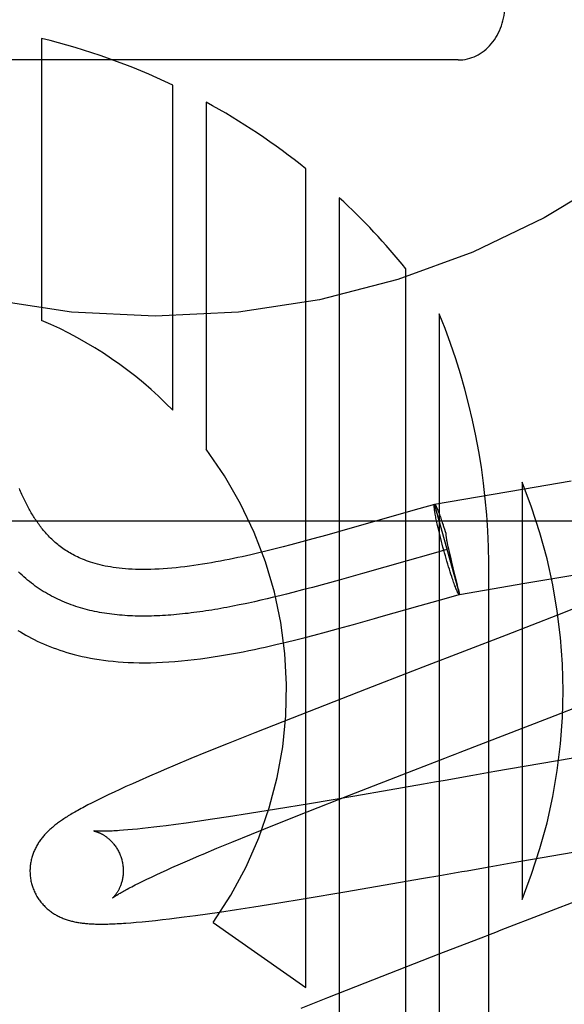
# Model space of a CAD drawing. Header units: inches. Extents: x 0 to 184, y 0 to 119.
# Tile 45 of 114: x 92.559 to 92.675, y 44.54 to 44.751. Entities that reach past the tile are written whole.
import ezdxf

# ---------------------------------------------------------------- set-up
doc = ezdxf.new("R2010")
doc.units = ezdxf.units.IN
doc.header["$LTSCALE"] = 10.121375
doc.header["$MEASUREMENT"] = 0
doc.linetypes.add('HIDDEN', pattern=[0.2, 0.1, -0.1])
doc.layers.add('DEFAULT_2', color=8, linetype='HIDDEN')

msp = doc.modelspace()

# ---------------------------------------------------------------- linework, layer by layer
at = {"layer": 'DEFAULT_2', "color": 8, "linetype": 'HIDDEN'}
for p, q in [((92.5633748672, 44.747117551), (92.5633748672, 44.68664244)), ((92.652704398, 44.7425106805), (92.52270439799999, 44.7425106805)), ((92.5914855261, 44.66735407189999), (92.5914855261, 44.73713644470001)), ((92.5986269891, 44.7334834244), (92.5986269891, 44.6589970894)), ((92.6200541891, 44.54349215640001), (92.6200541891, 44.7191267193)), ((92.6271965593, 44.7129525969), (92.6271965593, 44.3288338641)), ((92.6414813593, 44.3288338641), (92.6414813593, 44.6976982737)), ((92.64862375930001, 44.6880717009), (92.64862375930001, 44.3288338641)), ((92.6663645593, 44.6519454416), (92.6663645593, 44.56236868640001)), ((92.6769286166, 44.65211382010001), (92.66649356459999, 44.6503594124)), ((92.66649356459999, 44.6503594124), (92.6476350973, 44.647100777)), ((92.6442456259, 44.6461653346), (92.63896069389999, 44.64467312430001)), ((92.6476341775, 44.647104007), (92.6442456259, 44.6461653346)), ((92.6476041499, 44.6470828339), (92.6476341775, 44.64710400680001)), ((92.6476041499, 44.6470828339), (92.6476350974, 44.6471007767)), ((92.64760417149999, 44.6470828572), (92.6529586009, 44.6278258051)), ((92.6480267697, 44.646575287), (92.64806434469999, 44.6464877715)), ((92.64805984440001, 44.64650648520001), (92.6480985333, 44.6464144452)), ((92.64809391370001, 44.6464336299), (92.648133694, 44.6463371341)), ((92.6481289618, 44.6463567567), (92.64816982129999, 44.6462558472)), ((92.6481649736, 44.64627589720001), (92.64820688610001, 44.64617065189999)), ((92.6482019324, 44.6461910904), (92.64824486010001, 44.64608161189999)), ((92.63896069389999, 44.64467312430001), (92.6307652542, 44.6423309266)), ((92.6478133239, 44.6447877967), (92.647765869, 44.64504829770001)), ((92.6478652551, 44.6445139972), (92.6478133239, 44.6447877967)), ((92.64792156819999, 44.64422739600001), (92.6478652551, 44.6445139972)), ((92.6479821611, 44.6439285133), (92.64792156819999, 44.64422739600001)), ((92.6482398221, 44.6461023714), (92.6482837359, 44.6459887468)), ((92.64827862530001, 44.6460097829), (92.64832350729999, 44.64589207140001)), ((92.6483183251, 44.64591336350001), (92.6483641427, 44.6457916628)), ((92.6484857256, 44.6454902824), (92.64857954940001, 44.6452354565)), ((92.6485743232, 44.64525696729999), (92.64867107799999, 44.6449886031)), ((92.6486659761, 44.6450096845), (92.6487654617, 44.6447283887)), ((92.64876052, 44.644748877), (92.6488625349, 44.6444552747)), ((92.6488577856, 44.6444750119), (92.6489621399, 44.6441696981)), ((92.6489575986, 44.6441885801), (92.6490640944, 44.64387218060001)), ((92.33770439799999, 44.6436338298), (92.83770439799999, 44.6436338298)), ((92.6294233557, 44.6419484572), (92.624498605, 44.6405583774)), ((92.6307652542, 44.6423309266), (92.6294233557, 44.6419484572)), ((92.6480469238, 44.6436178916), (92.6479821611, 44.6439285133)), ((92.64811573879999, 44.6432960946), (92.6480469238, 44.6436178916)), ((92.64818848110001, 44.6429637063), (92.64811573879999, 44.6432960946)), ((92.64826501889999, 44.6426213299), (92.64818848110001, 44.6429637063)), ((92.6483866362, 44.6420904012), (92.64826501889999, 44.6426213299)), ((92.6485159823, 44.64154056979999), (92.6483866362, 44.6420904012)), ((92.6490640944, 44.64387218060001), (92.6491681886, 44.6435633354)), ((92.6491681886, 44.6435633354), (92.6492742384, 44.6432437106)), ((92.6492742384, 44.6432437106), (92.64943649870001, 44.6427455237)), ((92.64937868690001, 44.6429277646), (92.6495465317, 44.642401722)), ((92.6495465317, 44.642401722), (92.64971382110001, 44.6418702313)), ((92.624498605, 44.6405583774), (92.6215122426, 44.63973171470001)), ((92.64865252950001, 44.640974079), (92.6485159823, 44.64154056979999)), ((92.6487957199, 44.6403932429), (92.64865252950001, 44.640974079)), ((92.6489449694, 44.63980043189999), (92.6487957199, 44.6403932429)), ((92.64971382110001, 44.6418702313), (92.6498832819, 44.6413214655)), ((92.6498832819, 44.6413214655), (92.6499971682, 44.64094697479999)), ((92.615131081, 44.6380318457), (92.61344377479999, 44.6376025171)), ((92.6167830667, 44.6384612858), (92.615131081, 44.6380318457)), ((92.6191885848, 44.639100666), (92.6167830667, 44.6384612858)), ((92.6215122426, 44.63973171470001), (92.6191885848, 44.639100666)), ((92.64909966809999, 44.63919806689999), (92.6489449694, 44.63980043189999)), ((92.6492591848, 44.63858860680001), (92.64909966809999, 44.63919806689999)), ((92.64942286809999, 44.6379745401), (92.6492591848, 44.63858860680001)), ((92.6495900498, 44.63735837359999), (92.64942286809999, 44.6379745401)), ((92.6504033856, 44.6384354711), (92.6504770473, 44.6380894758)), ((92.6504770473, 44.6380894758), (92.6505758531, 44.6376385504)), ((92.61172539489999, 44.63717612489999), (92.6099776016, 44.6367546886)), ((92.61344377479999, 44.6376025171), (92.61172539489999, 44.63717612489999)), ((92.6468353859, 44.6365059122), (92.6417419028, 44.6350675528)), ((92.65027972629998, 44.6374603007), (92.6468353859, 44.6365059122)), ((92.64976004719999, 44.63674262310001), (92.6495900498, 44.63735837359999)), ((92.64993094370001, 44.6361341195), (92.64976004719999, 44.63674262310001)), ((92.65010324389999, 44.6355309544), (92.64993094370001, 44.6361341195)), ((92.6505758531, 44.6376385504), (92.65066843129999, 44.6372273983)), ((92.65066843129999, 44.6372273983), (92.6508104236, 44.6366102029)), ((92.6508104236, 44.6366102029), (92.6510028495, 44.6357934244)), ((92.6510028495, 44.6357934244), (92.6512438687, 44.6347902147)), ((92.6417419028, 44.6350675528), (92.6321916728, 44.6323392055)), ((92.65027625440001, 44.6349355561), (92.65010324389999, 44.6355309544)), ((92.65044927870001, 44.63435032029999), (92.65027625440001, 44.6349355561)), ((92.6506216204, 44.6337776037), (92.65044927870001, 44.63435032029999)), ((92.6507925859, 44.6332197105), (92.6506216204, 44.6337776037)), ((92.6512438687, 44.6347902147), (92.6518412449, 44.63235310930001)), ((92.6592221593, 44.3288338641), (92.6592221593, 44.6346274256)), ((92.6321916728, 44.6323392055), (92.62713623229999, 44.6309123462)), ((92.6509614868, 44.6326788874), (92.6507925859, 44.6332197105)), ((92.6511276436, 44.63215730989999), (92.6509614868, 44.6326788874)), ((92.65129038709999, 44.63165707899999), (92.6511276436, 44.63215730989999)), ((92.6513966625, 44.6313364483), (92.65129038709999, 44.63165707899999)), ((92.6518412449, 44.63235310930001), (92.6520892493, 44.6313505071)), ((92.6669507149, 44.6302462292), (92.67724341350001, 44.6319889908)), ((92.6214458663, 44.6293525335), (92.6193382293, 44.62879322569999)), ((92.6242787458, 44.63012117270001), (92.6214458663, 44.6293525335)), ((92.62713623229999, 44.6309123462), (92.6242787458, 44.63012117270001)), ((92.65150093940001, 44.631026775), (92.6513966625, 44.6313364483)), ((92.65160303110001, 44.6307286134), (92.65150093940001, 44.631026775)), ((92.651702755, 44.6304424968), (92.65160303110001, 44.6307286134)), ((92.6517999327, 44.6301689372), (92.651702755, 44.6304424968)), ((92.6518943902, 44.6299084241), (92.6517999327, 44.6301689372)), ((92.65198595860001, 44.6296614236), (92.6518943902, 44.6299084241)), ((92.6520744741, 44.6294283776), (92.65198595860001, 44.6296614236)), ((92.6520892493, 44.6313505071), (92.6523126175, 44.6304482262)), ((92.6523126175, 44.6304482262), (92.6523808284, 44.6301723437)), ((92.6523808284, 44.6301723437), (92.6525650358, 44.6294263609)), ((92.6525650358, 44.6294263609), (92.6527161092, 44.62881210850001)), ((92.6529586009, 44.6278258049), (92.6669507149, 44.6302462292)), ((92.61310940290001, 44.6272214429), (92.61174555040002, 44.626896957)), ((92.6144808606, 44.6275555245), (92.61310940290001, 44.6272214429)), ((92.6158597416, 44.6278987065), (92.6144808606, 44.6275555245)), ((92.6172458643, 44.6282504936), (92.6158597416, 44.6278987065)), ((92.6193382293, 44.62879322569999), (92.6172458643, 44.6282504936)), ((92.6496762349, 44.6269166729), (92.65292527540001, 44.6278165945)), ((92.6529552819, 44.6278377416), (92.6529252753, 44.6278165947)), ((92.65292842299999, 44.6279440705), (92.6529475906, 44.6278670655)), ((92.6057071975, 44.6255687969), (92.60438842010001, 44.6253059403)), ((92.6070345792, 44.6258439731), (92.6057071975, 44.6255687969)), ((92.61038948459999, 44.6265825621), (92.6090413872, 44.6262787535)), ((92.61174555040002, 44.626896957), (92.61038948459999, 44.6265825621)), ((92.6361542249, 44.6230703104), (92.6445003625, 44.6254555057)), ((92.6445003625, 44.6254555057), (92.6496762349, 44.6269166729)), ((92.68251595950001, 44.6268011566), (92.67395845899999, 44.6234187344)), ((92.63474175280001, 44.62266785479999), (92.6361542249, 44.6230703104)), ((92.67395845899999, 44.6234187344), (92.66295906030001, 44.6191190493)), ((92.62703935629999, 44.6205090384), (92.63025747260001, 44.6214014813)), ((92.63025747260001, 44.6214014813), (92.63474175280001, 44.62266785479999)), ((92.6198695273, 44.61859973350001), (92.6217741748, 44.619093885)), ((92.6217741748, 44.619093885), (92.624482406, 44.6198136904)), ((92.624482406, 44.6198136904), (92.62703935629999, 44.6205090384)), ((92.66295906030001, 44.6191190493), (92.64509261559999, 44.61219666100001)), ((92.6157811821, 44.61757900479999), (92.6178743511, 44.6180942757)), ((92.6178743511, 44.6180942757), (92.6198695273, 44.61859973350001)), ((92.6329524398, 44.6075000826), (92.61706784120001, 44.60130951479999)), ((92.6722068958, 44.6013611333), (92.68549631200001, 44.6065725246)), ((92.61706784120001, 44.60130951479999), (92.6090854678, 44.5981546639)), ((92.6090854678, 44.5981546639), (92.60338435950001, 44.5958713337)), ((92.60338435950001, 44.5958713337), (92.5988438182, 44.59402815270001)), ((92.5988438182, 44.59402815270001), (92.59535603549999, 44.5925932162)), ((92.6819497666, 44.5935112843), (92.66055375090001, 44.58980760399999)), ((92.59535603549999, 44.5925932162), (92.5920161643, 44.5911996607)), ((92.5920161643, 44.5911996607), (92.5896153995, 44.5901836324)), ((92.62934958, 44.5847442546), (92.6431895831, 44.5901210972)), ((92.658176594, 44.5893915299), (92.65580487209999, 44.58897605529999)), ((92.66055375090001, 44.58980760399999), (92.658176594, 44.5893915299)), ((92.5828277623, 44.5872229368), (92.58144396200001, 44.5865980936)), ((92.584276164, 44.5878680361), (92.5828277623, 44.5872229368)), ((92.58652554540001, 44.58885435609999), (92.584276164, 44.5878680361)), ((92.64523903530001, 44.5871249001), (92.63049666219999, 44.5845629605)), ((92.64756800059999, 44.5875325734), (92.64523903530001, 44.5871249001)), ((92.64990905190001, 44.5879427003), (92.64756800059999, 44.5875325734)), ((92.5778098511, 44.5849076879), (92.57677119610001, 44.5844080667)), ((92.57893158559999, 44.5854382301), (92.5778098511, 44.5849076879)), ((92.5801418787, 44.5860014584), (92.57893158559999, 44.5854382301)), ((92.58144396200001, 44.5865980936), (92.5801418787, 44.5860014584)), ((92.5740711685, 44.5830622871), (92.5732819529, 44.582652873)), ((92.574910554, 44.5834889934), (92.5740711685, 44.5830622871)), ((92.5758077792, 44.5839364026), (92.574910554, 44.5834889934)), ((92.57677119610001, 44.5844080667), (92.5758077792, 44.5839364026)), ((92.62083574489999, 44.5829181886), (92.61372622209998, 44.5817380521)), ((92.6203145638, 44.5811964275), (92.62934958, 44.5847442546)), ((92.63049666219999, 44.5845629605), (92.62083574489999, 44.5829181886)), ((92.60796318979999, 44.580808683), (92.6034225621, 44.5800994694)), ((92.61372622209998, 44.5817380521), (92.60796318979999, 44.580808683)), ((92.6136908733, 44.5785625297), (92.6203145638, 44.5811964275)), ((92.5943783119, 44.5787738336), (92.5921587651, 44.5784729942)), ((92.59670767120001, 44.5791014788), (92.5943783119, 44.5787738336)), ((92.5999766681, 44.5795785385), (92.59670767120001, 44.5791014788)), ((92.6034225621, 44.5800994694), (92.5999766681, 44.5795785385)), ((92.60834289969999, 44.57640638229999), (92.6136908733, 44.5785625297)), ((92.58187406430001, 44.5773037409), (92.5809445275, 44.577227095)), ((92.5828663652, 44.57739307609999), (92.58187406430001, 44.5773037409)), ((92.5839201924, 44.5774952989), (92.5828663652, 44.57739307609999)), ((92.58503338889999, 44.5776104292), (92.5839201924, 44.5774952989)), ((92.586204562, 44.5777384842), (92.58503338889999, 44.5776104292)), ((92.58743253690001, 44.577879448), (92.586204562, 44.5777384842)), ((92.58871600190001, 44.5780332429), (92.58743253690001, 44.577879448)), ((92.59005360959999, 44.5781997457), (92.58871600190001, 44.5780332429)), ((92.5921587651, 44.5784729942), (92.59005360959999, 44.5781997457)), ((92.60097354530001, 44.5733727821), (92.6041461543, 44.5746894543)), ((92.6041461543, 44.5746894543), (92.60834289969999, 44.57640638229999)), ((92.59797602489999, 44.5721102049), (92.60097354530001, 44.5733727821)), ((92.66404558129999, 44.5702130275), (92.6793809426, 44.57287807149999)), ((92.593181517, 44.5700414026), (92.5951635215, 44.5709051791)), ((92.66168042, 44.5697990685), (92.66404558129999, 44.5702130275)), ((92.5879351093, 44.5676746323), (92.58900681, 44.56816983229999)), ((92.58900681, 44.56816983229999), (92.5901332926, 44.56868309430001)), ((92.5901332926, 44.56868309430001), (92.5913133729, 44.5692138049)), ((92.5913133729, 44.5692138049), (92.593181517, 44.5700414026)), ((92.65109028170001, 44.5679433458), (92.6534323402, 44.5683536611)), ((92.65931785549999, 44.569385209), (92.66168042, 44.5697990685)), ((92.58343721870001, 44.56549402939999), (92.5842187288, 44.5658882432)), ((92.5842187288, 44.5658882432), (92.5850601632, 44.5663042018)), ((92.5850601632, 44.5663042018), (92.58596068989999, 44.5667410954)), ((92.58596068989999, 44.5667410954), (92.58691935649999, 44.56719815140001)), ((92.58691935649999, 44.56719815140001), (92.5879351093, 44.5676746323)), ((92.62839887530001, 44.56401139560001), (92.6452779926, 44.5669268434)), ((92.6452779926, 44.5669268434), (92.64875731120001, 44.5675349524)), ((92.64875731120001, 44.5675349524), (92.65109028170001, 44.5679433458)), ((92.61988042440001, 44.562580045), (92.62839887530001, 44.56401139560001)), ((92.6137748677, 44.5615817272), (92.61988042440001, 44.562580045)), ((92.5989044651, 44.5593096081), (92.60152310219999, 44.5596873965)), ((92.60152310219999, 44.5596873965), (92.6051390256, 44.5602272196)), ((92.6051390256, 44.5602272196), (92.60889504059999, 44.5608064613)), ((92.60889504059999, 44.5608064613), (92.6137748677, 44.5615817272)), ((92.58250004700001, 44.5573821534), (92.5836493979, 44.5574774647)), ((92.5836493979, 44.5574774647), (92.5849254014, 44.5575936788)), ((92.5849254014, 44.5575936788), (92.5863274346, 44.5577323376)), ((92.5863274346, 44.5577323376), (92.5877937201, 44.5578880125)), ((92.5877937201, 44.5578880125), (92.5892745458, 44.5580548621)), ((92.5892745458, 44.5580548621), (92.5907789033, 44.5582330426)), ((92.5907789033, 44.5582330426), (92.592323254, 44.558423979)), ((92.592323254, 44.558423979), (92.5939101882, 44.5586276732)), ((92.5939101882, 44.5586276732), (92.5963656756, 44.5589559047)), ((92.5963656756, 44.5589559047), (92.5989044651, 44.5593096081)), ((92.600185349, 44.5574622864), (92.6200541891, 44.54349215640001)), ((92.6485285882, 44.5506257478), (92.6326339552, 44.5444300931)), ((92.6326339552, 44.5444300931), (92.6246508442, 44.5412737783)), ((92.6246508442, 44.5412737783), (92.61895136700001, 44.53898990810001))]:
    msp.add_line(p, q, dxfattribs=at)
for points in [[(92.6099776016, 44.6367546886), (92.6081975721, 44.6363395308), (92.60729390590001, 44.6361347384), (92.6063798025, 44.63593201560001), (92.605456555, 44.6357320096), (92.604524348, 44.6355351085), (92.60358537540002, 44.6353421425), (92.60264139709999, 44.635153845), (92.60169380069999, 44.6349708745), (92.6007443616, 44.6347939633), (92.5997935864, 44.6346236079), (92.5988423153, 44.6344603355), (92.5978913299, 44.6343046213), (92.5969414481, 44.6341569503), (92.5959933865, 44.6340177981), (92.59504808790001, 44.6338876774), (92.5941056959, 44.6337670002), (92.59316663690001, 44.633656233), (92.5922310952, 44.6335557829), (92.5912985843, 44.6334659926), (92.5903716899, 44.6333875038), (92.5894510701, 44.6333207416), (92.5885417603, 44.6332663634), (92.5876475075, 44.6332247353), (92.5867719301, 44.6331960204), (92.5859190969, 44.63318013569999), (92.5850904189, 44.6331767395), (92.5842889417, 44.633185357), (92.58351310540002, 44.6332054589), (92.58276263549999, 44.6332365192), (92.5820366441, 44.6332780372), (92.5813343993, 44.6333294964), (92.58065515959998, 44.633390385), (92.5799985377, 44.63346017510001), (92.57936275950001, 44.633538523), (92.5787465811, 44.6336251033), (92.5781482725, 44.6337197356), (92.5775663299, 44.63382229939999), (92.57699914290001, 44.6339327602), (92.57644442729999, 44.6340513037), (92.5759030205, 44.63417752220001), (92.5753742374, 44.6343113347), (92.57486022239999, 44.63445190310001), (92.5743622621, 44.6345984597), (92.5738816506, 44.63475010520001), (92.5734196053, 44.6349058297), (92.5729771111, 44.6350645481), (92.57255586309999, 44.6352247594), (92.5721546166, 44.6353860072), (92.57177389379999, 44.6355471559), (92.5714101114, 44.6357088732), (92.5710608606, 44.6358715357), (92.57072369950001, 44.63603572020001), (92.570396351, 44.6362021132), (92.5700765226, 44.6363715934), (92.56976152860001, 44.6365454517), (92.5694508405, 44.6367239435), (92.569142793, 44.63690804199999), (92.5688383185, 44.6370972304), (92.5685376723, 44.6372913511), (92.5682411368, 44.6374902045), (92.5679489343, 44.6376936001), (92.5676613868, 44.6379012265), (92.5673787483, 44.6381127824), (92.56710133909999, 44.6383278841), (92.566829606, 44.6385460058), (92.5665633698, 44.6387670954), (92.56630261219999, 44.6389909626), (92.5660473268, 44.6392173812), (92.5657975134, 44.63944611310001), (92.5655531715, 44.6396769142), (92.5653144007, 44.6399094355), (92.56508092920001, 44.6401436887), (92.5648526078, 44.6403795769), (92.5646292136, 44.6406170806), (92.5644105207, 44.6408562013), (92.56419644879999, 44.64109679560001), (92.5639868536, 44.6413387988), (92.5637817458, 44.6415819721), (92.5635811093, 44.6418261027), (92.56338490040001, 44.6420710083), (92.56319312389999, 44.6423164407), (92.5630055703, 44.6425624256), (92.56282223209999, 44.6428087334), (92.5626425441, 44.643055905), (92.5624660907, 44.64330433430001), (92.5622924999, 44.6435544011), (92.5621212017, 44.6438068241), (92.5619524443, 44.6440611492), (92.561786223, 44.64431728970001), (92.56162269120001, 44.644574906), (92.56146209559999, 44.6448334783), (92.5613041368, 44.6450933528), (92.5611487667, 44.6453544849), (92.5609955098, 44.6456175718), (92.5608439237, 44.645883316), (92.56069392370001, 44.64615183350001), (92.56054523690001, 44.6464235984), (92.5603980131, 44.64669833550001), (92.56025230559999, 44.6469759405), (92.5601081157, 44.64725639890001), (92.5599655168, 44.6475395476), (92.55982434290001, 44.64782569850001), (92.5596845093, 44.648115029), (92.5595458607, 44.6484078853), (92.55940821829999, 44.6487046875), (92.55927158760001, 44.649005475), (92.5591358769, 44.6493105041), (92.5590012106, 44.6496195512), (92.55886768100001, 44.64993245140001), (92.5587353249, 44.6502491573), (92.558604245, 44.650569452)], [(92.647765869, 44.64504829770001), (92.64772297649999, 44.64529502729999), (92.6477032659, 44.6454130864), (92.6476847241, 44.6455275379), (92.6476673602, 44.6456383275), (92.64765118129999, 44.6457454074), (92.6476361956, 44.6458487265), (92.6476224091, 44.6459482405), (92.64760982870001, 44.6460439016), (92.6475984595, 44.646135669), (92.6475883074, 44.6462234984), (92.64757937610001, 44.64630735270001), (92.6475716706, 44.6463871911), (92.6475651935, 44.6464629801), (92.6475599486, 44.64653468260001), (92.6475559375, 44.6466022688), (92.6475531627, 44.64666570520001), (92.6475516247, 44.6467249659), (92.6475513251, 44.6467800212), (92.6475522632, 44.6468308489), (92.64755443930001, 44.646877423), (92.6475578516, 44.6469197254), (92.64756249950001, 44.6469577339), (92.6475683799, 44.64699143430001), (92.6475754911, 44.6470208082), (92.647583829, 44.6470458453), (92.6475933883, 44.6470665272), (92.6476041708, 44.64708285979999)], [(92.6476350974, 44.6471007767), (92.6476444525, 44.6471015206), (92.64766023, 44.6470992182), (92.64767717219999, 44.6470926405), (92.6476952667, 44.6470817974), (92.64771450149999, 44.6470666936), (92.6477348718, 44.6470473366), (92.6477563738, 44.6470237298), (92.64777899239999, 44.6469958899), (92.6478027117, 44.6469638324), (92.6478275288, 44.6469275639), (92.64785344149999, 44.6468870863), (92.6478804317, 44.646842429)], [(92.6476434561, 44.6471056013), (92.64765892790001, 44.6471045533), (92.64767557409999, 44.6470991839), (92.64769338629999, 44.6470894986), (92.6477123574, 44.6470754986), (92.6477324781, 44.6470571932), (92.6477537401, 44.6470345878), (92.6477761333, 44.6470076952), (92.64779964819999, 44.6469765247), (92.64782427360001, 44.6469410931), (92.6478499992, 44.6469014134), (92.6478768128, 44.6468575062), (92.6479047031, 44.6468093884), (92.6479336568, 44.64675708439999), (92.6479636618, 44.6467006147), (92.6479947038, 44.64664000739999), (92.6480267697, 44.646575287)], [(92.64835890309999, 44.645813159), (92.6484056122, 44.64568759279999), (92.64844790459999, 44.6455798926), (92.6484910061, 44.6454685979)], [(92.6484003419, 44.6457092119), (92.6484426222, 44.64560157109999), (92.6484857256, 44.6454902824)], [(92.6499971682, 44.64094697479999), (92.65000790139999, 44.6408163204), (92.6500209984, 44.640680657), (92.65003652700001, 44.6405396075), (92.65005432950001, 44.6403941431), (92.6500742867, 44.64024512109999), (92.65009632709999, 44.6400926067), (92.6501203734, 44.6399370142), (92.6501463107, 44.6397782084), (92.6501740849, 44.63961586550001), (92.65020342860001, 44.6394509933), (92.650234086, 44.6392844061), (92.6502659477, 44.639116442), (92.65029880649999, 44.63894786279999), (92.6503326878, 44.6387782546), (92.6504033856, 44.6384354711)], [(92.60438842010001, 44.6253059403), (92.6030784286, 44.6250558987), (92.60242678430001, 44.6249358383), (92.60177740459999, 44.6248191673), (92.6011303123, 44.62470594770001), (92.6004855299, 44.62459624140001), (92.5998430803, 44.62449011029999), (92.59920298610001, 44.6243876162), (92.59856527, 44.6242888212), (92.5979299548, 44.6241937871), (92.5972970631, 44.6241025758), (92.59666661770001, 44.6240152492), (92.59603864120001, 44.6239318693), (92.5954131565, 44.6238524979), (92.5947901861, 44.623777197), (92.59416975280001, 44.6237060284), (92.59355187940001, 44.6236390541), (92.59293658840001, 44.62357633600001), (92.5923239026, 44.6235179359), (92.5917138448, 44.6234639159), (92.5911064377, 44.6234143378), (92.59050170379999, 44.6233692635), (92.58989966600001, 44.6233287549), (92.589300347, 44.62329287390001), (92.58870376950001, 44.6232616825), (92.58810995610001, 44.6232352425), (92.5875189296, 44.6232136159), (92.58693071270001, 44.6231968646), (92.5863453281, 44.6231850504), (92.5857627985, 44.6231782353), (92.5851831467, 44.6231764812), (92.5846063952, 44.62317985), (92.5840325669, 44.6231884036), (92.58346168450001, 44.6232022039), (92.5828937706, 44.6232213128), (92.58232884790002, 44.6232457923), (92.5817669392, 44.6232757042), (92.5812080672, 44.6233111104), (92.5806522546, 44.6233520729), (92.58009952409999, 44.6233986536), (92.5795498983, 44.6234509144), (92.5790034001, 44.6235089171), (92.57846005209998, 44.6235727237), (92.57791987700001, 44.6236423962), (92.5773828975, 44.6237179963), (92.5768491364, 44.6237995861), (92.57631861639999, 44.6238872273), (92.5757913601, 44.623980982), (92.57526739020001, 44.6240809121), (92.5747467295, 44.6241870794), (92.57422940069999, 44.6242995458), (92.5737154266, 44.6244183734), (92.57320482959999, 44.6245436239), (92.5726976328, 44.62467535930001), (92.5721938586, 44.6248136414), (92.5716935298, 44.62495853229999), (92.5711966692, 44.6251100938), (92.57070329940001, 44.6252683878), (92.5702134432, 44.6254334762), (92.5697271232, 44.625605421), (92.5692443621, 44.625784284), (92.5687651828, 44.62597012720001), (92.56828960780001, 44.6261630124), (92.5678176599, 44.6263630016), (92.5673493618, 44.6265701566), (92.5668847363, 44.6267845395), (92.5664238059, 44.627006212), (92.5659665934, 44.6272352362), (92.56551312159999, 44.6274716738), (92.56506341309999, 44.6277155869), (92.5646174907, 44.6279670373), (92.56417537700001, 44.628226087), (92.56373709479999, 44.62849279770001), (92.5633026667, 44.6287672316), (92.5628721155, 44.6290494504), (92.56244546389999, 44.629339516), (92.56202273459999, 44.6296374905), (92.56160395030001, 44.6299434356), (92.56118913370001, 44.6302574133), (92.5607783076, 44.6305794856), (92.5603714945, 44.6309097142), (92.5599687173, 44.6312481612), (92.55956999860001, 44.6315948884), (92.5591753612, 44.6319499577), (92.55878482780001, 44.63231343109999), (92.558398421, 44.6326853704)], [(92.6529252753, 44.6278165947), (92.6529159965, 44.6278150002), (92.6529005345, 44.6278160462), (92.65288389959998, 44.6278214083), (92.6528661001, 44.6278310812), (92.65284714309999, 44.6278450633), (92.65282703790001, 44.62786334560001), (92.65280579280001, 44.6278859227), (92.65278341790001, 44.62791278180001), (92.6527599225, 44.6279439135), (92.652735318, 44.6279793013), (92.65270961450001, 44.628018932), (92.6526828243, 44.628062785), (92.65265495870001, 44.6281108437), (92.6526260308, 44.6281630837), (92.65259605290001, 44.6282194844), (92.6525650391, 44.62828001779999), (92.6525330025, 44.6283446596), (92.6524999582, 44.62841337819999), (92.6524659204, 44.6284861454), (92.6524309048, 44.6285629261), (92.6523949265, 44.62864368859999), (92.65235800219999, 44.6287283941), (92.65232014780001, 44.62881700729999), (92.65228138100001, 44.628909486), (92.6522417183, 44.6290057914), (92.6522011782, 44.6291058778), (92.6521597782, 44.6292097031), (92.6521175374, 44.62931721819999), (92.6520744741, 44.6294283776)], [(92.6527161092, 44.62881210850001), (92.6528883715, 44.6281076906), (92.65292842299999, 44.6279440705)], [(92.6529475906, 44.6278670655), (92.6529519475, 44.6278501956), (92.6529552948, 44.6278377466)], [(92.6090413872, 44.6262787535), (92.6077014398, 44.62598602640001), (92.6070345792, 44.6258439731)], [(92.5582533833, 44.6201275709), (92.5588184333, 44.6197787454), (92.5593941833, 44.6194362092), (92.5599809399, 44.6191000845), (92.5605789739, 44.6187705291), (92.56118859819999, 44.61844770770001), (92.56181003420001, 44.618131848), (92.56244386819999, 44.6178230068), (92.5630905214, 44.61752134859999), (92.5637507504, 44.6172269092), (92.5644254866, 44.6169397), (92.5651147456, 44.6166601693), (92.5658187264, 44.6163886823), (92.5665378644, 44.6161255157), (92.56727227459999, 44.6158710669), (92.5680231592, 44.6156253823), (92.56879145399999, 44.6153886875), (92.56957805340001, 44.6151612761), (92.57038371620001, 44.6149435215), (92.5712098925, 44.614735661), (92.5720578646, 44.6145380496), (92.5729290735, 44.6143510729), (92.5738252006, 44.6141751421), (92.57474701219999, 44.61401090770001), (92.5756960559, 44.6138589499), (92.5766717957, 44.6137202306), (92.5776741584, 44.61359558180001), (92.5787032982, 44.6134857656), (92.5797588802, 44.6133915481), (92.5808423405, 44.6133135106), (92.5819545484, 44.61325230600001), (92.58309705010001, 44.6132085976), (92.5842716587, 44.6131831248), (92.5854786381, 44.61317668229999), (92.5867202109, 44.6131900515), (92.58799246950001, 44.6132238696), (92.58929331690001, 44.6132785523), (92.5906191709, 44.6133542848), (92.5919674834, 44.6134510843), (92.59333248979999, 44.6135684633), (92.5947104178, 44.6137057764), (92.59609205, 44.6138614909), (92.5974687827, 44.6140336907), (92.59883379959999, 44.6142204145), (92.60017646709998, 44.614418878), (92.6014986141, 44.6146279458), (92.6027979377, 44.6148459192), (92.6040762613, 44.61507183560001), (92.6053346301, 44.6153047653), (92.6065732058, 44.6155437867), (92.60779266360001, 44.6157881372), (92.6089926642, 44.6160368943), (92.6101731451, 44.6162892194), (92.61133413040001, 44.6165443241), (92.6124757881, 44.6168015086), (92.61359769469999, 44.6170600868), (92.6157811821, 44.61757900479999)], [(92.64509261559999, 44.61219666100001), (92.6428669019, 44.6113362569), (92.6329524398, 44.6075000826)], [(92.6431895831, 44.5901210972), (92.64979681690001, 44.5926766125), (92.65090726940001, 44.5931058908), (92.6520198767, 44.5935359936), (92.6531344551, 44.5939668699), (92.6722068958, 44.6013611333)], [(92.5896153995, 44.5901836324), (92.5888324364, 44.5898492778), (92.58652554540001, 44.58885435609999)], [(92.65580487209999, 44.58897605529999), (92.6546215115, 44.5887686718), (92.6534400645, 44.588561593), (92.6522607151, 44.5883548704), (92.6510836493, 44.58814855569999), (92.64990905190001, 44.5879427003)], [(92.5732819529, 44.582652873), (92.57290379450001, 44.5824535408), (92.57253599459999, 44.58225751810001), (92.57217797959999, 44.58206452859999), (92.5718297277, 44.5818745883), (92.5714910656, 44.5816876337), (92.5711618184, 44.5815036), (92.5708418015, 44.58132241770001), (92.5705308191, 44.5811440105), (92.57022866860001, 44.580968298), (92.569935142, 44.5807951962), (92.5696500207, 44.58062461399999), (92.56937309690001, 44.580456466), (92.56910413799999, 44.58029065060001), (92.5688429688, 44.5801271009), (92.5685893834, 44.5799657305), (92.56834320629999, 44.5798064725), (92.5681042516, 44.5796492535), (92.5678723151, 44.579493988), (92.5676472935, 44.5793406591), (92.56742868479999, 44.5791889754), (92.56721618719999, 44.5790387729), (92.5670091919, 44.5788896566), (92.56680722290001, 44.5787413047), (92.566609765, 44.5785933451), (92.5664163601, 44.57844542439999), (92.5662265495, 44.5782971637), (92.5660398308, 44.5781481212), (92.5658560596, 44.5779981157), (92.56567497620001, 44.5778468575), (92.56549651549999, 44.5776942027), (92.5653205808, 44.5775399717), (92.5651470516, 44.5773839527), (92.5649757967, 44.57722591), (92.56480680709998, 44.577065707), (92.5646400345, 44.5769031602), (92.56447552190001, 44.5767381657), (92.5643132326, 44.5765705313), (92.56415340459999, 44.57640034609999), (92.5639961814, 44.5762276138), (92.5638417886, 44.5760524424), (92.5636903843, 44.575874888), (92.5635422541, 44.575695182), (92.56339774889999, 44.5755136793), (92.5632567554, 44.5753301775), (92.56311936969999, 44.57514473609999), (92.5629853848, 44.5749569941), (92.562854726, 44.57476673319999), (92.56272725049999, 44.5745736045), (92.5626027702, 44.5743771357), (92.56248151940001, 44.574177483), (92.5623635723, 44.5739745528), (92.5622492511, 44.5737686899), (92.5621388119, 44.57356018), (92.56203243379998, 44.5733492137), (92.56193032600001, 44.5731360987), (92.5618325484, 44.572920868), (92.5617392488, 44.5727037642), (92.5616503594, 44.57248452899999), (92.5615659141, 44.5722630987), (92.56148586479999, 44.5720391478), (92.5614101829, 44.5718123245), (92.5613389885, 44.57158264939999), (92.5612723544, 44.57134995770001), (92.56121047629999, 44.5711144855), (92.5611535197, 44.57087640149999), (92.5611016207, 44.570635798), (92.56105490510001, 44.5703927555), (92.56101352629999, 44.5701475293), (92.56097762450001, 44.56990038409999), (92.5609473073, 44.5696514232), (92.56092268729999, 44.5694008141), (92.5609038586, 44.5691486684), (92.5608909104, 44.5688950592), (92.5608839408, 44.568640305), (92.56088303, 44.5683846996), (92.5608882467, 44.568128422), (92.56089964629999, 44.56787166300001), (92.5609172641, 44.5676147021), (92.5609411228, 44.5673578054), (92.560971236, 44.5671012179), (92.5610076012, 44.566845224), (92.561050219, 44.5665899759), (92.5610990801, 44.5663356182), (92.5611541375, 44.5660824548), (92.56121532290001, 44.5658308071), (92.56127147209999, 44.56562053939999)], [(92.574591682, 44.5770765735), (92.5745876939, 44.5770771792), (92.57459469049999, 44.5770759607), (92.57460887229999, 44.5770733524), (92.5746300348, 44.5770692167), (92.57465795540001, 44.577063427), (92.5746924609, 44.5770558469), (92.5747333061, 44.5770463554), (92.5747802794, 44.5770348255), (92.5748331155, 44.57702114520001), (92.5748915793, 44.5770051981), (92.5749553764, 44.5769868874), (92.5750242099, 44.5769661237), (92.5750978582, 44.5769428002), (92.575176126, 44.5769168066), (92.57525864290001, 44.5768880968), (92.5753450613, 44.5768566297), (92.5754351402, 44.5768223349), (92.5755285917, 44.5767851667), (92.5756252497, 44.5767450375), (92.5757248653, 44.5767018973), (92.57582743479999, 44.5766555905), (92.57593291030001, 44.5766059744), (92.57604118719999, 44.5765529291), (92.5761521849, 44.576496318), (92.57626578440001, 44.5764360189), (92.57638185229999, 44.5763719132), (92.5765003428, 44.5763038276), (92.57662112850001, 44.5762316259), (92.5767442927, 44.5761550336), (92.5768699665, 44.57607372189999), (92.5769978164, 44.5759876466), (92.577127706, 44.5758966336), (92.57725914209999, 44.5758007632), (92.5773915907, 44.5757001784), (92.5775250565, 44.5755946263), (92.5776593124, 44.575484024), (92.5777944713, 44.57536799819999), (92.5779306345, 44.5752461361), (92.578067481, 44.57511837), (92.57820483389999, 44.5749844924), (92.57834228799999, 44.5748445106), (92.5784795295, 44.57469835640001), (92.57861609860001, 44.57454614), (92.57875160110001, 44.574387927), (92.5788855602, 44.5742239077), (92.5790174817, 44.57405433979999), (92.57914709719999, 44.5738792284), (92.57927411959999, 44.5736986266), (92.5793981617, 44.57351275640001), (92.5795188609, 44.5733218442), (92.57963592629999, 44.5731260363), (92.57974905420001, 44.5729255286), (92.57985798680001, 44.5727204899), (92.5799624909, 44.5725110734), (92.58006226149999, 44.5722976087), (92.5801570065, 44.5720804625), (92.58024656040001, 44.5718597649), (92.58033077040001, 44.5716356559), (92.580409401, 44.5714085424), (92.5804822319, 44.5711788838), (92.5805404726, 44.5709783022)], [(92.5809445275, 44.577227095), (92.5800762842, 44.5771626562), (92.57966451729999, 44.5771348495), (92.5792693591, 44.5771100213), (92.5788917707, 44.5770881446), (92.57853316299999, 44.5770691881), (92.57819515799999, 44.5770530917), (92.57787707, 44.5770396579), (92.57757904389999, 44.5770287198), (92.57729993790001, 44.5770200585), (92.5770390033, 44.5770134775), (92.5767953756, 44.5770087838), (92.5765683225, 44.5770057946), (92.576356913, 44.577004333), (92.5761603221, 44.57700423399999), (92.5759777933, 44.5770053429), (92.5758085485, 44.57700751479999), (92.57565210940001, 44.5770106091), (92.57550790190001, 44.5770144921), (92.57537560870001, 44.5770190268), (92.575254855, 44.577024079), (92.57514530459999, 44.5770295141), (92.57504661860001, 44.57703519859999), (92.5749584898, 44.5770409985), (92.574880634, 44.57704677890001), (92.57481269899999, 44.5770524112), (92.57475436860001, 44.5770577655), (92.5747053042, 44.5770627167), (92.5746651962, 44.57706713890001), (92.5746336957, 44.5770709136), (92.5746104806, 44.5770739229), (92.574595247, 44.5770760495), (92.574591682, 44.5770765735)], [(92.58054047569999, 44.570978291), (92.58059319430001, 44.57078013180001), (92.5806492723, 44.57054670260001), (92.5806991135, 44.570312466), (92.58074267, 44.5700779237), (92.58077993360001, 44.5698435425), (92.58081096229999, 44.5696095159), (92.5808358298, 44.5693760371), (92.58085459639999, 44.5691435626), (92.58086735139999, 44.5689125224), (92.58087421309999, 44.5686831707), (92.5808753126, 44.56845579), (92.5808708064, 44.5682306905), (92.58086086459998, 44.5680081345), (92.58084567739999, 44.56778850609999), (92.5808254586, 44.5675721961), (92.5808004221, 44.567359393), (92.5807707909, 44.5671502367), (92.58073685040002, 44.5669451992), (92.58069890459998, 44.5667446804), (92.58065725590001, 44.5665489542), (92.58061224, 44.5663583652), (92.5805641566, 44.56617301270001), (92.5805133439, 44.5659931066), (92.5804600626, 44.5658185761), (92.5804046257, 44.5656495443), (92.5803471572, 44.5654855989), (92.5802877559, 44.5653263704), (92.58022664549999, 44.5651718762), (92.58016393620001, 44.56502186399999), (92.5801000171, 44.5648767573), (92.5800352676, 44.564736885), (92.5799699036, 44.5646021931), (92.5799042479, 44.5644728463), (92.5798383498, 44.5643484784), (92.5797722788, 44.56422880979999), (92.57970620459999, 44.564113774), (92.57964024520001, 44.5640032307), (92.5795745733, 44.5638971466), (92.5795093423, 44.56379546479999), (92.5794447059, 44.5636981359), (92.579380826, 44.5636051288), (92.5793178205, 44.5635163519), (92.5792557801, 44.56343168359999), (92.5791949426, 44.5633512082), (92.57913550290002, 44.56327494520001), (92.57907771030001, 44.5632029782), (92.57902180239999, 44.5631353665), (92.5789680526, 44.5630722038), (92.5789167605, 44.5630136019), (92.57886813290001, 44.5629595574), (92.5788223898, 44.562910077), (92.5787798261, 44.5628652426), (92.5787407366, 44.5628251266), (92.57870538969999, 44.5627897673), (92.5786740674, 44.56275921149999), (92.5786471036, 44.5627335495), (92.57862483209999, 44.562712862), (92.57860764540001, 44.5626972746), (92.5785959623, 44.5626869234), (92.5785914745, 44.5626830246)], [(92.5951635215, 44.5709051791), (92.5972551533, 44.5718034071), (92.59797602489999, 44.5721102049)], [(92.6534323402, 44.5683536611), (92.65460633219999, 44.5685594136), (92.65578205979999, 44.5687654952), (92.6569593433, 44.5689718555), (92.658138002, 44.56917844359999), (92.65931785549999, 44.569385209)], [(92.56127146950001, 44.56562054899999), (92.5613329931, 44.5654078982), (92.56141067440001, 44.5651605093), (92.5614944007, 44.5649149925), (92.561584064, 44.5646716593), (92.5616795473, 44.5644307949), (92.56178078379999, 44.5641925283), (92.5618876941, 44.563956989), (92.5620001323, 44.56372442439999), (92.56211795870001, 44.5634950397), (92.5622410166, 44.5632690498), (92.562369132, 44.5630466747), (92.56250215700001, 44.5628280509), (92.5626399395, 44.5626132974), (92.56278225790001, 44.56240262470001), (92.5629288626, 44.56219625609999), (92.56307963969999, 44.5619942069), (92.56323445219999, 44.56179652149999), (92.5633931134, 44.5616032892), (92.5635554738, 44.5614145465), (92.5637212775, 44.5612304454), (92.56389026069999, 44.5610511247), (92.56406227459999, 44.5608765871), (92.5642371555, 44.5607068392), (92.56441467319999, 44.5605419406), (92.564594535, 44.5603819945), (92.5647767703, 44.5602268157), (92.56496127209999, 44.5600763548), (92.5651482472, 44.55993032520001), (92.5653379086, 44.5597884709), (92.5655302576, 44.5596507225), (92.56572548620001, 44.5595168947), (92.56592333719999, 44.5593871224), (92.56612373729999, 44.5592614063), (92.5663263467, 44.5591399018), (92.56653091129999, 44.5590226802), (92.56673706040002, 44.5589098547), (92.5669443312, 44.55880155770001), (92.56715272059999, 44.55869766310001), (92.567361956, 44.55859817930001), (92.5675724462, 44.5585027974), (92.5677845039, 44.5584112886), (92.5679982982, 44.5583235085), (92.56821419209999, 44.55823925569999), (92.56843206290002, 44.5581585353), (92.56865209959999, 44.55808123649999), (92.56887382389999, 44.5580074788), (92.56909687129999, 44.5579373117), (92.56932108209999, 44.5578706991), (92.5695462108, 44.5578076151), (92.56977213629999, 44.5577479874), (92.5699986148, 44.55769176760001), (92.5702257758, 44.5576388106), (92.57045363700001, 44.5575890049), (92.5706823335, 44.5575422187), (92.57091194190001, 44.5574983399), (92.57114269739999, 44.5574572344), (92.5713748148, 44.5574187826), (92.57160846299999, 44.5573828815), (92.5718437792, 44.5573494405), (92.5720810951, 44.5573183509), (92.57232062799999, 44.557289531), (92.57256291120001, 44.5572628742), (92.5728084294, 44.5572382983), (92.5730576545, 44.55721573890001), (92.5733110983, 44.5571951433), (92.5735692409, 44.5571764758), (92.57383260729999, 44.5571597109), (92.57410169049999, 44.557144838), (92.57437706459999, 44.5571318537), (92.57465911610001, 44.5571207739), (92.57494830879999, 44.5571116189), (92.5752450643, 44.5571044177), (92.5755498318, 44.5570992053), (92.57586306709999, 44.5570960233), (92.57618522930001, 44.55709491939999), (92.5765168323, 44.5570959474), (92.5768583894, 44.5570991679), (92.57721044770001, 44.5571046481), (92.57757356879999, 44.5571124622), (92.5779483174, 44.5571226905), (92.5783352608, 44.5571354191), (92.57873504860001, 44.5571507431), (92.57914823, 44.5571687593), (92.5795757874, 44.5571895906), (92.5800186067, 44.557213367), (92.5804777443, 44.55724023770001), (92.5809542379, 44.5572703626), (92.58144929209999, 44.5573039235), (92.58250004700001, 44.5573821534)], [(92.5785905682, 44.5626822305), (92.5785976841, 44.5626880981), (92.5786119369, 44.5626996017), (92.5786338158, 44.5627168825), (92.5786638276, 44.5627400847), (92.5787025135, 44.56276936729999), (92.5787504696, 44.56280491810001), (92.57880820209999, 44.5628468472), (92.5788762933, 44.5628953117), (92.5789551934, 44.5629503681), (92.57904539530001, 44.56301210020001), (92.5791473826, 44.5630805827), (92.5792616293, 44.56315588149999), (92.57938873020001, 44.5632381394), (92.57952928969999, 44.5633275), (92.5796838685, 44.5634240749), (92.5798532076, 44.5635280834), (92.58003746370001, 44.5636393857), (92.5802370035, 44.563757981), (92.5804517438, 44.5638836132), (92.5806815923, 44.5640160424), (92.5809265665, 44.56415511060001), (92.5811864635, 44.5643005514), (92.58146155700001, 44.5644523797), (92.5817519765, 44.5646105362), (92.5820578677, 44.5647749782), (92.5823794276, 44.5649456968), (92.5827165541, 44.5651225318), (92.5830691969, 44.5653053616), (92.58343721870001, 44.56549402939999)], [(92.6796889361, 44.5626934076), (92.6617988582, 44.5557594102), (92.6606825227, 44.5553278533), (92.6595674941, 44.5548968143), (92.6584539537, 44.5544663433), (92.6485285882, 44.5506257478)]]:
    msp.add_lwpolyline(points, dxfattribs=at)
msp.add_circle((92.58770439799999, 44.8625106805), 0.175, dxfattribs=at)
for centre, radius, start, end in [((92.5295066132, 44.6071556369), 0.1440013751, 64.5067343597, 76.3969435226), ((92.5295093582, 44.6071579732), 0.1439978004, 51.038860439, 61.31519363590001), ((92.5295069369, 44.6071562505), 0.1440004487, 38.958850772, 47.2814131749), ((92.5295078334, 44.6071567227), 0.0863999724, 44.1651408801, 66.9222627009), ((92.5152231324, 44.63384434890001), 0.1440011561, 0.3115753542, 22.1217410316), ((92.5295072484, 44.6071568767), 0.0863999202, 324.8885037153, 36.8701136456), ((92.55668411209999, 44.607157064), 0.1184727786, 337.7871865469, 22.2128134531)]:
    msp.add_arc(centre, radius, start, end, dxfattribs=at)
msp.add_ellipse((92.652704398, 44.7543833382), major_axis=(0, 0.0118726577), ratio=0.8422714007, start_param=3.1415926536, end_param=4.7123889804, dxfattribs=at)

doc.saveas('drawing.dxf')
